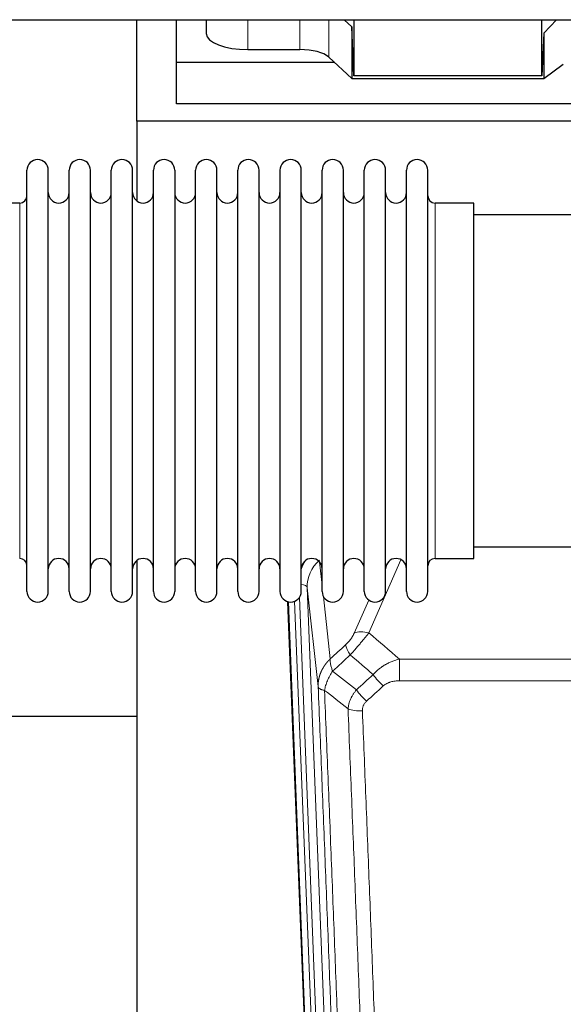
# Model space of a CAD drawing. Header units: inches. Extents: x 0 to 23760, y -13 to 16800.
# Tile 49 of 247: x 5963 to 6223, y 6329 to 6801. Entities that reach past the tile are written whole.
import ezdxf

# ---------------------------------------------------------------- set-up
doc = ezdxf.new("R2010")
doc.units = ezdxf.units.IN
doc.layers.add('254', color=7, linetype='Continuous', true_color=0xffffff)

msp = doc.modelspace()

# ---------------------------------------------------------------- linework, layer by layer
at = {"layer": '254', "color": 2, "linetype": 'Continuous', "lineweight": 25}
for p, q in [((6018.775, 6752.441), (6018.775, 6801.078)), ((6037.775, 6780.555), (6037.775, 6801.078)), ((6051.985, 6801.078), (6051.985, 6794.388)), ((6121.788, 6797.689), (6118.084, 6801.078)), ((6121.788, 6797.689), (6121.788, 6772.927)), ((6122.708, 6774.23), (6121.788, 6797.689)), ((6122.708, 6801.078), (6122.708, 6774.23)), ((6212.744, 6774.23), (6212.744, 6801.079)), ((6219.719, 6801.078), (6213.724, 6794.551)), ((6213.724, 6794.551), (6212.744, 6774.23)), ((6213.724, 6794.551), (6213.724, 6772.927)), ((6071.985, 6786.735), (6096.82, 6786.735)), ((6110.678, 6783.191), (6121.788, 6772.927)), ((6037.775, 6760.753), (6037.775, 6780.555)), ((6113.535, 6780.555), (6037.775, 6780.555)), ((6213.724, 6772.927), (6223.042, 6779.806)), ((6212.744, 6774.23), (6122.708, 6774.23)), ((6121.788, 6772.927), (6213.724, 6772.927)), ((6467.775, 6760.753), (6037.775, 6760.753)), ((6506.775, 6752.441), (6018.775, 6752.441)), ((6018.775, 6752.441), (6018.775, 6714.196)), ((5966.115, 6717.592), (5966.115, 6728.992)), ((5976.315, 6717.592), (5976.315, 6728.992)), ((5986.315, 6717.592), (5986.315, 6728.992)), ((5996.515, 6717.592), (5996.515, 6728.992)), ((6006.515, 6717.592), (6006.515, 6728.992)), ((6016.715, 6717.592), (6016.715, 6728.992)), ((6026.715, 6717.592), (6026.715, 6728.992)), ((6036.915, 6728.992), (6036.915, 6717.592)), ((6046.915, 6717.592), (6046.915, 6728.992)), ((6057.115, 6717.592), (6057.115, 6728.992)), ((6067.115, 6527.192), (6067.115, 6728.992)), ((6077.315, 6527.192), (6077.315, 6728.992)), ((6087.315, 6728.992), (6087.315, 6527.192)), ((6097.515, 6527.192), (6097.515, 6728.992)), ((6107.515, 6527.192), (6107.515, 6728.992)), ((6117.715, 6527.192), (6117.715, 6728.992)), ((6127.715, 6527.192), (6127.715, 6728.992)), ((6137.915, 6527.192), (6137.915, 6728.992)), ((6147.915, 6527.192), (6147.915, 6728.992)), ((6158.115, 6527.192), (6158.115, 6728.992)), ((5966.115, 6527.192), (5966.115, 6717.592)), ((5976.315, 6527.192), (5976.315, 6717.592)), ((5986.315, 6527.192), (5986.315, 6717.592)), ((5996.515, 6527.192), (5996.515, 6717.592)), ((6006.515, 6527.192), (6006.515, 6717.592)), ((6016.715, 6527.192), (6016.715, 6717.592)), ((6026.715, 6527.192), (6026.715, 6717.592)), ((6036.915, 6717.592), (6036.915, 6527.192)), ((6046.915, 6527.192), (6046.915, 6717.592)), ((6057.115, 6527.192), (6057.115, 6717.592)), ((5962.615, 6713.242), (5944.115, 6713.242)), ((6180.115, 6713.242), (6161.615, 6713.242)), ((6180.115, 6542.942), (6180.115, 6713.242)), ((6276.115, 6707.592), (6180.115, 6707.592)), ((6180.115, 6548.592), (6276.115, 6548.592)), ((6161.615, 6542.942), (6180.115, 6542.942)), ((6018.775, 6541.983), (6018.775, 6315.183)), ((6103.71, 6202.888), (6091.137, 6522.252)), ((6018.748, 6467.217), (5946.739, 6467.217))]:
    msp.add_line(p, q, dxfattribs=at)
at = {"layer": '254', "color": 110, "linetype": 'Continuous', "lineweight": 13}
for p, q in [((6071.985, 6801.078), (6071.985, 6786.735)), ((6096.82, 6801.078), (6096.82, 6786.735)), ((6110.678, 6801.078), (6110.678, 6783.191)), ((5962.615, 6703.621), (5962.615, 6713.242)), ((6161.615, 6542.942), (6161.615, 6713.242)), ((5962.615, 6542.942), (5962.615, 6703.621)), ((6106.287, 6541.223), (6107.515, 6530.136)), ((6145.282, 6542.346), (6129.902, 6507.315)), ((6100.351, 6528.97), (6113.417, 6197.076)), ((6105.599, 6481.564), (6100.351, 6528.97)), ((6096.607, 6524.285), (6109.425, 6198.703)), ((6108.104, 6524.812), (6111.414, 6494.915)), ((6104.084, 6199.63), (6091.385, 6522.193)), ((6094.32, 6522.461), (6107.078, 6198.41)), ((6122.84, 6507.165), (6129.82, 6523.064)), ((6144.528, 6494.795), (6377.701, 6494.795)), ((6144.528, 6484.364), (6144.528, 6494.795)), ((6377.701, 6484.364), (6144.528, 6484.364))]:
    msp.add_line(p, q, dxfattribs=at)
at = {"layer": '254', "color": 2, "linetype": 'Continuous', "lineweight": 25}
for centre, radius, start, end in [((5971.215, 6728.992), 5.1, 0, 180), ((5991.415, 6728.992), 5.1, 0, 180), ((6011.615, 6728.992), 5.1, 0, 180), ((6031.815, 6728.992), 5.1, 0, 180), ((6052.015, 6728.992), 5.1, 0, 180), ((6072.215, 6728.992), 5.1, 0, 180), ((6092.415, 6728.992), 5.1, 0, 180), ((6112.615, 6728.992), 5.1, 0, 180), ((6132.815, 6728.992), 5.1, 0, 180), ((6153.015, 6728.992), 5.1, 0, 180), ((5981.315, 6718.242), 5, 180, 0), ((6001.515, 6718.242), 5, 180, 0), ((6021.715, 6718.242), 5, 180, 0), ((6041.915, 6718.242), 5, 180, 0), ((6062.115, 6718.242), 5, 180, 0), ((6082.315, 6718.242), 5, 180, 0), ((6102.515, 6718.242), 5, 180, 0), ((6122.715, 6718.242), 5, 180, 0), ((6142.915, 6718.242), 5, 180, 0), ((5962.615, 6716.742), 3.5, 270, 0), ((6161.615, 6716.742), 3.5, 180, 270), ((5962.615, 6539.442), 3.5, 0, 90), ((5981.315, 6537.942), 5, 0, 180), ((6001.515, 6537.942), 5, 0, 180), ((6021.715, 6537.942), 5, 0, 180), ((6041.915, 6537.942), 5, 0, 180), ((6062.115, 6537.942), 5, 0, 180), ((6082.315, 6537.942), 5, 0, 180), ((6102.515, 6537.942), 5, 0, 180), ((6122.715, 6537.942), 5, 0, 180), ((6142.915, 6537.942), 5, 0, 180), ((6161.615, 6539.442), 3.5, 90, 180), ((5971.215, 6527.192), 5.1, 180, 0), ((5991.415, 6527.192), 5.1, 180, 0), ((6011.615, 6527.192), 5.1, 180, 0), ((6031.815, 6527.192), 5.1, 180, 0), ((6052.015, 6527.192), 5.1, 180, 0), ((6072.215, 6527.192), 5.1, 180, 0), ((6092.415, 6527.192), 5.1, 180, 0), ((6112.615, 6527.192), 5.1, 180, 0), ((6132.815, 6527.192), 5.1, 180, 0), ((6153.015, 6527.192), 5.1, 180, 0)]:
    msp.add_arc(centre, radius, start, end, dxfattribs=at)
for centre, major_axis, start_param in [((6071.985, 6794.388), (-20, 0), 0.0000123), ((6096.82, 6780.994), (15, 0), 0.392691)]:
    msp.add_ellipse(centre, major_axis=major_axis, ratio=0.3826834, start_param=start_param, end_param=1.5707963, dxfattribs=at)
at = {"layer": '254', "color": 110, "linetype": 'Continuous', "lineweight": 13}
for centre, major_axis, ratio, start_param, end_param in [((6120.378, 6531.315), (24.034, -0.11), 0.8859493, 2.6223803, 2.8322909), ((6120.378, 6529.468), (20.033, -0.591), 0.8872905, 2.3837407, 3.2028538), ((6096.359, 6528.749), (3.997, 0.157), 0.4614673, 0.0341943, 1.2593116), ((6129.902, 6501.144), (-9.156, 4.02), 0.5833249, 4.9631119, 5.806783), ((6125.814, 6495.545), (6.719, -7.407), 0.3029797, 3.5431496, 4.2886573), ((6136.77, 6486.158), (6.736, -7.391), 0.3030979, 4.2875497, 5.03344), ((6128.761, 6478.866), (6.729, -7.397), 0.3051216, 4.2889758, 5.0360109), ((6126.789, 6474.273), (-9.992, -0.404), 0.431453, 0.7935197, 1.5533391)]:
    msp.add_ellipse(centre, major_axis=major_axis, ratio=ratio, start_param=start_param, end_param=end_param, dxfattribs=at)
at = {"layer": '254', "color": 2, "linetype": 'Continuous', "lineweight": 25}
msp.add_open_spline([(3378.338, 6801.078), (3400.215, 6801.078), (3440.326, 6801.078), (3495.029, 6801.078), (3538.924, 6801.078), (3574.763, 6801.078), (3637.495, 6801.078), (3763.971, 6801.078), (4013.862, 6801.078), (4460.826, 6801.078), (5136.598, 6801.078), (5812.37, 6801.078), (6269.177, 6801.078), (6441.184, 6801.078), (6496.859, 6801.078), (6546.072, 6801.078), (6594.242, 6801.078), (6647.574, 6801.078), (6714.841, 6801.078), (6764.332, 6801.078), (6791.4, 6801.078)], degree=3, knots=[0, 0, 0, 0, 0.0192292, 0.0352568, 0.0480829, 0.057812, 0.0667581, 0.1032233, 0.1689813, 0.2864063, 0.4960938, 0.7629688, 0.8803938, 0.8976161, 0.9141589, 0.9293306, 0.9408733, 0.9564991, 0.976208, 1, 1, 1, 1], dxfattribs=at)
at = {"layer": '254', "color": 110, "linetype": 'Continuous', "lineweight": 13}
for points, knots in [([(6122.84, 6507.165), (6122.815, 6507.108), (6122.789, 6507.05), (6122.736, 6506.934), (6122.709, 6506.876), (6122.626, 6506.7), (6122.569, 6506.582), (6122.39, 6506.227), (6122.261, 6505.988), (6122.053, 6505.625), (6121.981, 6505.503), (6121.87, 6505.32), (6121.813, 6505.228), (6121.754, 6505.135), (6121.715, 6505.074), (6121.695, 6505.043), (6121.516, 6504.765), (6121.349, 6504.52), (6120.998, 6504.034), (6120.814, 6503.792), (6120.574, 6503.494), (6120.501, 6503.404), (6120.427, 6503.315), (6120.377, 6503.256), (6120.352, 6503.226), (6120.227, 6503.078), (6120.126, 6502.962), (6119.819, 6502.619), (6119.611, 6502.398), (6119.187, 6501.972), (6118.972, 6501.766), (6118.753, 6501.567)], [0, 0, 0, 0, 0.03125, 0.03125, 0.0625, 0.0625, 0.125, 0.125, 0.25, 0.25, 0.3125, 0.3125, 0.34375, 0.359375, 0.359375, 0.375, 0.375, 0.5, 0.5, 0.625, 0.625, 0.65625, 0.671875, 0.671875, 0.6875, 0.6875, 0.75, 0.75, 0.875, 0.875, 1, 1, 1, 1]), ([(6121.006, 6496.735), (6121.39, 6497.173), (6122.16, 6498.058), (6122.936, 6498.957), (6123.52, 6499.637), (6123.715, 6499.865), (6123.959, 6500.151), (6124.008, 6500.208), (6124.105, 6500.323), (6124.252, 6500.495), (6124.397, 6500.666), (6124.881, 6501.236), (6125.265, 6501.69), (6126.024, 6502.593), (6126.4, 6503.042), (6126.864, 6503.601), (6126.957, 6503.712), (6127.141, 6503.935), (6127.416, 6504.267), (6127.687, 6504.594), (6128.221, 6505.243), (6128.569, 6505.669), (6129.078, 6506.295), (6129.246, 6506.502), (6129.494, 6506.81), (6129.577, 6506.912), (6129.74, 6507.114), (6129.821, 6507.215), (6129.902, 6507.315)], [0, 0, 0, 0, 0.125, 0.25, 0.25, 0.3125, 0.3125, 0.328125, 0.328125, 0.34375, 0.375, 0.375, 0.5, 0.5, 0.625, 0.625, 0.65625, 0.65625, 0.6875, 0.75, 0.75, 0.875, 0.875, 0.9375, 0.9375, 0.96875, 0.96875, 1, 1, 1, 1]), ([(6105.599, 6481.564), (6105.598, 6481.584), (6105.597, 6481.623), (6105.595, 6481.683), (6105.593, 6481.743), (6105.592, 6481.803), (6105.591, 6481.862), (6105.59, 6481.922), (6105.589, 6481.982), (6105.588, 6482.041), (6105.588, 6482.101), (6105.588, 6482.161), (6105.589, 6482.22), (6105.589, 6482.28), (6105.59, 6482.339), (6105.591, 6482.399), (6105.592, 6482.459), (6105.593, 6482.518), (6105.595, 6482.578), (6105.597, 6482.637), (6105.599, 6482.697), (6105.602, 6482.756), (6105.604, 6482.816), (6105.607, 6482.875), (6105.61, 6482.934), (6105.613, 6482.994), (6105.617, 6483.053), (6105.621, 6483.112), (6105.625, 6483.172), (6105.629, 6483.231), (6105.633, 6483.29), (6105.638, 6483.35), (6105.643, 6483.409), (6105.648, 6483.468), (6105.653, 6483.527), (6105.659, 6483.586), (6105.665, 6483.645), (6105.671, 6483.704), (6105.677, 6483.763), (6105.684, 6483.822), (6105.69, 6483.881), (6105.697, 6483.94), (6105.704, 6483.999), (6105.712, 6484.058), (6105.719, 6484.117), (6105.727, 6484.176), (6105.735, 6484.235), (6105.743, 6484.293), (6105.752, 6484.352), (6105.761, 6484.411), (6105.77, 6484.469), (6105.779, 6484.528), (6105.788, 6484.586), (6105.798, 6484.645), (6105.807, 6484.703), (6105.817, 6484.762), (6105.828, 6484.82), (6105.838, 6484.878), (6105.849, 6484.936), (6105.86, 6484.995), (6105.871, 6485.053), (6105.882, 6485.111), (6105.893, 6485.169), (6105.905, 6485.227), (6105.917, 6485.285), (6105.929, 6485.343), (6105.942, 6485.401), (6105.954, 6485.459), (6105.967, 6485.517), (6105.98, 6485.574), (6105.993, 6485.632), (6106.007, 6485.69), (6106.02, 6485.747), (6106.034, 6485.805), (6106.048, 6485.862), (6106.062, 6485.92), (6106.077, 6485.977), (6106.091, 6486.034), (6106.106, 6486.092), (6106.121, 6486.149), (6106.137, 6486.206), (6106.152, 6486.263), (6106.168, 6486.32), (6106.184, 6486.377), (6106.2, 6486.434), (6106.216, 6486.491), (6106.232, 6486.548), (6106.249, 6486.604), (6106.266, 6486.661), (6106.283, 6486.717), (6106.3, 6486.774), (6106.318, 6486.83), (6106.335, 6486.887), (6106.353, 6486.943), (6106.371, 6487), (6106.39, 6487.056), (6106.408, 6487.112), (6106.427, 6487.168), (6106.445, 6487.224), (6106.464, 6487.28), (6106.484, 6487.336), (6106.503, 6487.392), (6106.523, 6487.447), (6106.542, 6487.503), (6106.562, 6487.559), (6106.583, 6487.614), (6106.603, 6487.67), (6106.624, 6487.725), (6106.644, 6487.78), (6106.665, 6487.836), (6106.686, 6487.891), (6106.708, 6487.946), (6106.729, 6488.001), (6106.751, 6488.056), (6106.773, 6488.111), (6106.795, 6488.166), (6106.817, 6488.22), (6106.839, 6488.275), (6106.862, 6488.329), (6106.885, 6488.384), (6106.908, 6488.438), (6106.931, 6488.493), (6106.954, 6488.547), (6106.978, 6488.601), (6107.001, 6488.655), (6107.025, 6488.709), (6107.049, 6488.763), (6107.073, 6488.817), (6107.098, 6488.871), (6107.122, 6488.925), (6107.147, 6488.978), (6107.172, 6489.032), (6107.197, 6489.085), (6107.222, 6489.139), (6107.248, 6489.192), (6107.273, 6489.245), (6107.299, 6489.298), (6107.325, 6489.351), (6107.351, 6489.404), (6107.377, 6489.457), (6107.404, 6489.51), (6107.43, 6489.562), (6107.457, 6489.615), (6107.484, 6489.667), (6107.511, 6489.72), (6107.539, 6489.772), (6107.566, 6489.824), (6107.594, 6489.877), (6107.622, 6489.929), (6107.649, 6489.981), (6107.678, 6490.033), (6107.706, 6490.084), (6107.734, 6490.136), (6107.763, 6490.188), (6107.792, 6490.239), (6107.821, 6490.291), (6107.85, 6490.342), (6107.879, 6490.393), (6107.908, 6490.444), (6107.938, 6490.495), (6107.968, 6490.546), (6107.997, 6490.597), (6108.027, 6490.648), (6108.058, 6490.699), (6108.088, 6490.749), (6108.118, 6490.8), (6108.149, 6490.85), (6108.18, 6490.9), (6108.211, 6490.951), (6108.242, 6491.001), (6108.273, 6491.051), (6108.304, 6491.101), (6108.336, 6491.15), (6108.368, 6491.2), (6108.4, 6491.25), (6108.432, 6491.299), (6108.464, 6491.349), (6108.496, 6491.398), (6108.528, 6491.447), (6108.561, 6491.496), (6108.594, 6491.545), (6108.627, 6491.594), (6108.66, 6491.643), (6108.693, 6491.692), (6108.726, 6491.74), (6108.759, 6491.789), (6108.793, 6491.837), (6108.827, 6491.886), (6108.861, 6491.934), (6108.895, 6491.982), (6108.929, 6492.03), (6108.963, 6492.078), (6108.997, 6492.126), (6109.032, 6492.173), (6109.067, 6492.221), (6109.101, 6492.268), (6109.136, 6492.316), (6109.171, 6492.363), (6109.207, 6492.41), (6109.242, 6492.457), (6109.277, 6492.504), (6109.313, 6492.551), (6109.349, 6492.598), (6109.385, 6492.644), (6109.421, 6492.691), (6109.457, 6492.737), (6109.493, 6492.783), (6109.529, 6492.83), (6109.566, 6492.876), (6109.603, 6492.922), (6109.639, 6492.967), (6109.676, 6493.013), (6109.713, 6493.059), (6109.75, 6493.104), (6109.788, 6493.15), (6109.825, 6493.195), (6109.862, 6493.24), (6109.9, 6493.285), (6109.938, 6493.33), (6109.976, 6493.375), (6110.014, 6493.42), (6110.052, 6493.465), (6110.09, 6493.509), (6110.128, 6493.554), (6110.167, 6493.598), (6110.205, 6493.642), (6110.244, 6493.686), (6110.283, 6493.73), (6110.322, 6493.774), (6110.361, 6493.818), (6110.4, 6493.861), (6110.439, 6493.905), (6110.479, 6493.948), (6110.518, 6493.992), (6110.558, 6494.035), (6110.597, 6494.078), (6110.637, 6494.121), (6110.677, 6494.164), (6110.717, 6494.207), (6110.757, 6494.249), (6110.797, 6494.292), (6110.838, 6494.334), (6110.878, 6494.376), (6110.919, 6494.418), (6110.96, 6494.46), (6111, 6494.502), (6111.041, 6494.544), (6111.082, 6494.586), (6111.123, 6494.627), (6111.164, 6494.669), (6111.206, 6494.71), (6111.247, 6494.752), (6111.288, 6494.793), (6111.33, 6494.834), (6111.372, 6494.875), (6111.4, 6494.902), (6111.414, 6494.915)], [0, 0, 0, 0, 0.0042303, 0.0084583, 0.0126838, 0.016907, 0.0211277, 0.0253461, 0.0295621, 0.0337757, 0.037987, 0.0421959, 0.0464023, 0.0506064, 0.0548082, 0.0590075, 0.0632045, 0.0673991, 0.0715913, 0.0757811, 0.0799686, 0.0841537, 0.0883364, 0.0925167, 0.0966947, 0.1008703, 0.1050435, 0.1092144, 0.1133829, 0.117549, 0.1217128, 0.1258741, 0.1300332, 0.1341898, 0.1383441, 0.1424961, 0.1466456, 0.1507929, 0.1549377, 0.1590802, 0.1632203, 0.1673581, 0.1714935, 0.1756266, 0.1797573, 0.1838856, 0.1880116, 0.1921352, 0.1962565, 0.2003755, 0.204492, 0.2086063, 0.2127182, 0.2168277, 0.2209349, 0.2250397, 0.2291422, 0.2332423, 0.2373401, 0.2414356, 0.2455287, 0.2496195, 0.2537079, 0.257794, 0.2618777, 0.2659591, 0.2700382, 0.2741149, 0.2781893, 0.2822614, 0.2863311, 0.2903985, 0.2944635, 0.2985262, 0.3025866, 0.3066447, 0.3107004, 0.3147538, 0.3188048, 0.3228536, 0.3269, 0.3309441, 0.3349858, 0.3390253, 0.3430624, 0.3470972, 0.3511296, 0.3551598, 0.3591876, 0.3632131, 0.3672363, 0.3712571, 0.3752757, 0.3792919, 0.3833058, 0.3873174, 0.3913267, 0.3953337, 0.3993384, 0.4033407, 0.4073408, 0.4113385, 0.4153339, 0.419327, 0.4233179, 0.4273064, 0.4312926, 0.4352765, 0.4392581, 0.4432373, 0.4472143, 0.451189, 0.4551614, 0.4591315, 0.4630993, 0.4670648, 0.471028, 0.4749889, 0.4789475, 0.4829038, 0.4868578, 0.4908095, 0.494759, 0.4987061, 0.502651, 0.5065936, 0.5105338, 0.5144718, 0.5184076, 0.522341, 0.5262721, 0.530201, 0.5341276, 0.5380519, 0.5419739, 0.5458936, 0.5498111, 0.5537262, 0.5576392, 0.5615498, 0.5654581, 0.5693642, 0.573268, 0.5771696, 0.5810688, 0.5849658, 0.5888606, 0.592753, 0.5966432, 0.6005311, 0.6044168, 0.6083002, 0.6121813, 0.6160602, 0.6199368, 0.6238111, 0.6276832, 0.6315531, 0.6354206, 0.6392859, 0.643149, 0.6470098, 0.6508684, 0.6547247, 0.6585787, 0.6624305, 0.66628, 0.6701273, 0.6739724, 0.6778152, 0.6816557, 0.685494, 0.6893301, 0.6931639, 0.6969955, 0.7008248, 0.7046519, 0.7084768, 0.7122994, 0.7161198, 0.7199379, 0.7237539, 0.7275675, 0.731379, 0.7351882, 0.7389952, 0.7427999, 0.7466024, 0.7504027, 0.7542008, 0.7579966, 0.7617902, 0.7655816, 0.7693708, 0.7731577, 0.7769424, 0.7807249, 0.7845052, 0.7882833, 0.7920591, 0.7958327, 0.7996042, 0.8033734, 0.8071403, 0.8109051, 0.8146677, 0.818428, 0.8221862, 0.8259421, 0.8296958, 0.8334474, 0.8371967, 0.8409438, 0.8446887, 0.8484314, 0.8521719, 0.8559102, 0.8596463, 0.8633802, 0.867112, 0.8708415, 0.8745688, 0.8782939, 0.8820169, 0.8857376, 0.8894562, 0.8931726, 0.8968867, 0.9005987, 0.9043086, 0.9080162, 0.9117216, 0.9154249, 0.919126, 0.9228249, 0.9265216, 0.9302161, 0.9339085, 0.9375987, 0.9412867, 0.9449725, 0.9486562, 0.9523377, 0.956017, 0.9596942, 0.9633691, 0.967042, 0.9707126, 0.9743811, 0.9780474, 0.9817116, 0.9853736, 0.9890334, 0.9926911, 0.9963466, 1, 1, 1, 1]), ([(6112.519, 6489.029), (6112.413, 6489.313), (6112.312, 6489.595), (6112.125, 6490.152), (6112.038, 6490.427), (6111.878, 6490.97), (6111.806, 6491.237), (6111.677, 6491.761), (6111.62, 6492.017), (6111.524, 6492.518), (6111.484, 6492.762), (6111.421, 6493.237), (6111.399, 6493.466), (6111.358, 6494.132), (6111.367, 6494.543), (6111.414, 6494.915)], [0, 0, 0, 0, 0.125, 0.125, 0.25, 0.25, 0.375, 0.375, 0.5, 0.5, 0.625, 0.625, 0.75, 0.75, 1, 1, 1, 1]), ([(6131.952, 6487.344), (6132.152, 6487.573), (6132.358, 6487.798), (6132.675, 6488.13), (6132.782, 6488.24), (6132.999, 6488.457), (6133.108, 6488.564), (6133.661, 6489.095), (6134.122, 6489.502), (6135.079, 6490.279), (6135.575, 6490.651), (6136.217, 6491.093), (6136.346, 6491.18), (6136.542, 6491.31), (6136.608, 6491.353), (6136.739, 6491.438), (6136.805, 6491.48), (6137.136, 6491.69), (6137.471, 6491.893), (6137.811, 6492.089), (6137.947, 6492.167), (6138.015, 6492.205), (6138.221, 6492.32), (6138.358, 6492.395), (6138.772, 6492.616), (6139.049, 6492.757), (6139.887, 6493.166), (6140.452, 6493.418), (6141.595, 6493.88), (6142.173, 6494.09), (6143.341, 6494.473), (6143.932, 6494.644), (6144.528, 6494.795)], [0, 0, 0, 0, 0.0625, 0.0625, 0.09375, 0.09375, 0.125, 0.125, 0.25, 0.25, 0.375, 0.375, 0.40625, 0.40625, 0.421875, 0.421875, 0.4375, 0.4375, 0.5, 0.515625, 0.515625, 0.53125, 0.53125, 0.5625, 0.5625, 0.625, 0.625, 0.75, 0.75, 0.875, 0.875, 1, 1, 1, 1]), ([(6108.654, 6479.783), (6108.783, 6480.528), (6108.962, 6481.29), (6109.418, 6482.835), (6109.696, 6483.617), (6110.183, 6484.79), (6110.358, 6485.182), (6110.73, 6485.963), (6110.928, 6486.352), (6111.554, 6487.514), (6112.016, 6488.28), (6112.519, 6489.029)], [0, 0, 0, 0, 0.25, 0.25, 0.5, 0.5, 0.625, 0.625, 0.75, 0.75, 1, 1, 1, 1]), ([(6117.794, 6158.895), (6117.349, 6171.743), (6116.443, 6197.594), (6115.036, 6236.838), (6114.066, 6263.311), (6113.512, 6278.291), (6113.45, 6279.956), (6113.326, 6283.29), (6113.14, 6288.293), (6112.704, 6299.992), (6112.325, 6310.061), (6112.007, 6318.474), (6111.943, 6320.158), (6111.816, 6323.528), (6111.624, 6328.586), (6111.173, 6340.41), (6110.783, 6350.582), (6109.997, 6370.977), (6108.934, 6398.305), (6107.293, 6439.699), (6106.169, 6467.564), (6105.599, 6481.564)], [0, 0, 0, 0, 0.125, 0.25, 0.375, 0.375, 0.390625, 0.390625, 0.40625, 0.4375, 0.5, 0.5, 0.515625, 0.515625, 0.53125, 0.5625, 0.625, 0.625, 0.75, 0.875, 1, 1, 1, 1]), ([(6105.599, 6481.564), (6105.628, 6481.36), (6105.718, 6481.164), (6105.941, 6480.89), (6106.03, 6480.802), (6106.236, 6480.633), (6106.353, 6480.552), (6106.615, 6480.398), (6106.759, 6480.326), (6107.073, 6480.19), (6107.243, 6480.127), (6107.607, 6480.011), (6107.801, 6479.957), (6108.211, 6479.862), (6108.428, 6479.82), (6108.654, 6479.783)], [0, 0, 0, 0, 0.25, 0.25, 0.375, 0.375, 0.5, 0.5, 0.625, 0.625, 0.75, 0.75, 0.875, 0.875, 1, 1, 1, 1]), ([(6136.77, 6481.889), (6136.895, 6482.003), (6137.025, 6482.114), (6137.227, 6482.273), (6137.295, 6482.325), (6137.433, 6482.427), (6137.502, 6482.477), (6137.855, 6482.719), (6138.149, 6482.894), (6138.759, 6483.213), (6139.075, 6483.356), (6139.483, 6483.516), (6139.565, 6483.547), (6139.73, 6483.607), (6139.812, 6483.636), (6140.06, 6483.72), (6140.227, 6483.772), (6140.728, 6483.917), (6141.065, 6483.998), (6141.745, 6484.136), (6142.087, 6484.191), (6142.777, 6484.279), (6143.124, 6484.311), (6143.823, 6484.354), (6144.175, 6484.364), (6144.528, 6484.364)], [0, 0, 0, 0, 0.0625, 0.0625, 0.09375, 0.09375, 0.125, 0.125, 0.25, 0.25, 0.375, 0.375, 0.40625, 0.40625, 0.4375, 0.4375, 0.5, 0.5, 0.625, 0.625, 0.75, 0.75, 0.875, 0.875, 1, 1, 1, 1]), ([(6108.654, 6479.783), (6109.226, 6465.73), (6110.353, 6437.759), (6111.998, 6396.208), (6113.065, 6368.777), (6113.853, 6348.304), (6114.244, 6338.093), (6114.696, 6326.224), (6114.888, 6321.147), (6115.016, 6317.765), (6115.08, 6316.074), (6115.399, 6307.629), (6115.779, 6297.522), (6116.217, 6285.778), (6116.403, 6280.756), (6116.527, 6277.409), (6116.589, 6275.737), (6117.145, 6260.701), (6118.118, 6234.126), (6119.529, 6194.733), (6120.437, 6168.783), (6120.883, 6155.887)], [0, 0, 0, 0, 0.125, 0.25, 0.375, 0.375, 0.4375, 0.46875, 0.484375, 0.484375, 0.5, 0.5, 0.5625, 0.59375, 0.609375, 0.609375, 0.625, 0.625, 0.75, 0.875, 1, 1, 1, 1]), ([(6119.906, 6470.916), (6119.942, 6471.31), (6119.996, 6471.704), (6120.084, 6472.199), (6120.102, 6472.298), (6120.142, 6472.496), (6120.163, 6472.595), (6120.228, 6472.892), (6120.276, 6473.089), (6120.433, 6473.68), (6120.675, 6474.464), (6120.982, 6475.24), (6121.238, 6475.819), (6121.35, 6476.06), (6121.469, 6476.3), (6121.517, 6476.395), (6121.541, 6476.443), (6121.614, 6476.587), (6121.664, 6476.682), (6121.918, 6477.157), (6122.137, 6477.53), (6122.602, 6478.266), (6123.096, 6478.989), (6123.648, 6479.689), (6123.939, 6480.034)], [0, 0, 0, 0, 0.125, 0.125, 0.15625, 0.15625, 0.1875, 0.1875, 0.25, 0.25, 0.375, 0.5, 0.5, 0.5625, 0.578125, 0.578125, 0.59375, 0.59375, 0.625, 0.625, 0.75, 0.75, 0.875, 1, 1, 1, 1]), ([(6126.789, 6469.955), (6126.781, 6470.169), (6126.783, 6470.382), (6126.8, 6470.648), (6126.804, 6470.701), (6126.814, 6470.808), (6126.819, 6470.861), (6126.839, 6471.02), (6126.854, 6471.125), (6126.909, 6471.439), (6126.958, 6471.645), (6127.078, 6472.052), (6127.15, 6472.253), (6127.276, 6472.55), (6127.322, 6472.648), (6127.394, 6472.794), (6127.419, 6472.842), (6127.47, 6472.938), (6127.496, 6472.986), (6127.631, 6473.223), (6127.749, 6473.406), (6128.005, 6473.759), (6128.143, 6473.929), (6128.438, 6474.257), (6128.595, 6474.415), (6128.761, 6474.567)], [0, 0, 0, 0, 0.125, 0.125, 0.15625, 0.15625, 0.1875, 0.1875, 0.25, 0.25, 0.375, 0.375, 0.5, 0.5, 0.5625, 0.5625, 0.59375, 0.59375, 0.625, 0.625, 0.75, 0.75, 0.875, 0.875, 1, 1, 1, 1]), ([(6131.88, 6152.318), (6131.442, 6165.016), (6130.55, 6190.561), (6129.628, 6216.408), (6128.925, 6235.906), (6128.689, 6242.424), (6128.213, 6255.498), (6127.973, 6262.054), (6127.246, 6281.778), (6126.754, 6294.999), (6126.13, 6311.613), (6126.005, 6314.94), (6125.753, 6321.602), (6125.374, 6331.607), (6124.991, 6341.649), (6124.22, 6361.782), (6123.176, 6388.756), (6121.566, 6429.608), (6120.464, 6457.103), (6119.906, 6470.916)], [0, 0, 0, 0, 0.125, 0.25, 0.25, 0.3125, 0.3125, 0.375, 0.375, 0.5, 0.5, 0.53125, 0.53125, 0.5625, 0.625, 0.625, 0.75, 0.875, 1, 1, 1, 1]), ([(6126.789, 6469.955), (6127.347, 6456.125), (6128.447, 6428.594), (6130.055, 6387.691), (6131.097, 6360.682), (6131.868, 6340.524), (6132.25, 6330.469), (6132.629, 6320.451), (6132.88, 6313.781), (6133.005, 6310.449), (6133.629, 6293.814), (6134.12, 6280.577), (6134.845, 6260.828), (6135.085, 6254.264), (6135.561, 6241.173), (6135.797, 6234.646), (6136.499, 6215.123), (6137.42, 6189.244), (6138.31, 6163.666), (6138.748, 6150.952)], [0, 0, 0, 0, 0.125, 0.25, 0.375, 0.375, 0.4375, 0.46875, 0.46875, 0.5, 0.5, 0.625, 0.625, 0.6875, 0.6875, 0.75, 0.75, 0.875, 1, 1, 1, 1])]:
    msp.add_open_spline(points, degree=3, knots=knots, dxfattribs=at)
for points in [[(6129.902, 6507.315), (6134.781, 6503.144), (6139.656, 6498.971), (6144.528, 6494.795)], [(6111.414, 6494.915), (6113.86, 6497.131), (6116.307, 6499.348), (6118.753, 6501.567)], [(6121.006, 6496.735), (6118.178, 6494.164), (6115.348, 6491.595), (6112.519, 6489.029)], [(6131.952, 6487.344), (6128.306, 6490.476), (6124.657, 6493.606), (6121.006, 6496.735)], [(6112.519, 6489.029), (6116.324, 6486.026), (6120.13, 6483.027), (6123.939, 6480.034)], [(6123.939, 6480.034), (6126.61, 6482.468), (6129.281, 6484.905), (6131.952, 6487.344)], [(6136.77, 6481.889), (6134.101, 6479.446), (6131.431, 6477.006), (6128.761, 6474.567)], [(6119.906, 6470.916), (6116.153, 6473.867), (6112.403, 6476.823), (6108.654, 6479.783)]]:
    msp.add_open_spline(points, degree=3, dxfattribs=at)

doc.saveas('drawing.dxf')
